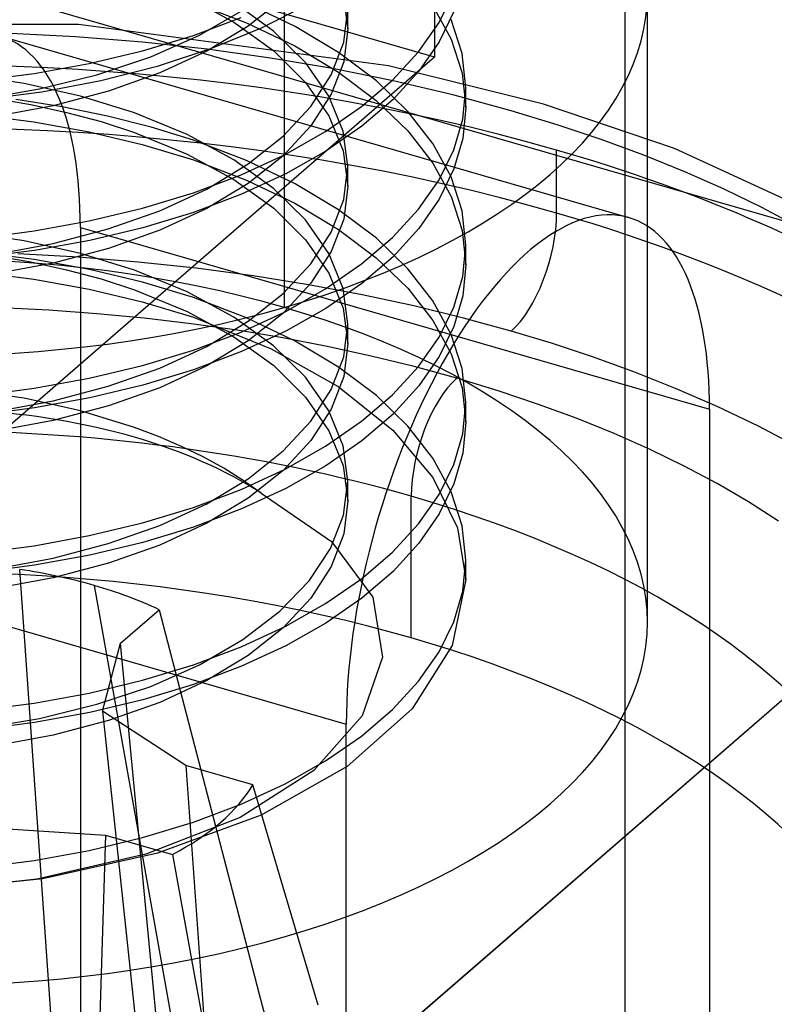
# Model space of a CAD drawing. Header units: millimetres. Extents: x -90 to 88, y -53 to 62.
# Tile 68 of 74: x 60.39 to 62.47, y -9.23 to -6.52. Entities that reach past the tile are written whole.
import ezdxf

# ---------------------------------------------------------------- set-up
doc = ezdxf.new("R2010")
doc.units = ezdxf.units.MM
doc.layers.add('MAIN-1', color=7, linetype='Continuous')
doc.layers.add('MAIN-2', color=7, linetype='Continuous')

msp = doc.modelspace()

# ---------------------------------------------------------------- linework, layer by layer
at = {"layer": 'MAIN-1'}
for p, q in [((88.3849, 14.034), (42.3849, -25.8032)), ((61.5349, -0.5586), (61.5349, -6.6207)), ((56.5849, -13.5056), (70.5849, -1.3813)), ((61.5349, -6.6207), (59.1349, -5.9279)), ((61.5349, -6.6207), (59.1349, -8.6992))]:
    msp.add_line(p, q, dxfattribs=at)
at = {"layer": 'MAIN-2'}
for p, q in [((75.1936, -10.7369), (-32.1936, 20.2631)), ((61.1208, -5.5774), (61.1208, -7.3095)), ((62.0596, -17.049), (62.0596, -5.7907)), ((61.2828, -6.4452), (61.2959, -6.5426)), ((61.5473, -6.5251), (61.5879, -6.4423)), ((62.1208, -8.1755), (62.1208, -6.4435)), ((60.8541, -6.4542), (60.9825, -6.5241)), ((60.8708, -6.4705), (61.0168, -6.5261)), ((61.0914, -6.5492), (60.9823, -6.4702)), ((61.1508, -6.5362), (61.0173, -6.4722)), ((61.118, -6.4592), (61.0218, -6.5355)), ((60.8881, -6.5605), (61.0073, -6.4911)), ((61.1811, -6.4785), (61.056, -6.542)), ((61.2847, -6.5791), (61.2961, -6.4883)), ((61.2961, -6.5427), (61.2961, -6.4886)), ((61.5302, -6.479), (61.5803, -6.5708)), ((61.5881, -6.4954), (61.5475, -6.5785)), ((60.5544, -6.531), (59.717, -6.5291)), ((60.8707, -6.5607), (61.0023, -6.5113)), ((60.9825, -6.5241), (61.092, -6.6034)), ((61.0168, -6.5261), (61.1499, -6.5898)), ((61.4908, -6.606), (61.5473, -6.5251)), ((61.6108, -6.611), (61.5807, -6.5174)), ((60.5464, -6.5645), (60.3497, -6.5544)), ((61.4082, -6.6445), (60.5544, -6.531)), ((61.0218, -6.5355), (60.908, -6.6043)), ((61.056, -6.542), (60.9182, -6.5982)), ((61.1791, -6.6356), (61.0914, -6.5492)), ((61.2703, -6.6077), (61.1508, -6.5362)), ((61.2959, -6.5426), (61.2847, -6.6333)), ((60.3369, -6.562), (62.069, -7.062)), ((60.7311, -6.5794), (60.5464, -6.5645)), ((60.7307, -6.6032), (60.8707, -6.5607)), ((60.9086, -6.5988), (60.7311, -6.5794)), ((60.7534, -6.6201), (60.8881, -6.5605)), ((61.2505, -6.669), (61.2847, -6.5791)), ((61.5475, -6.5785), (61.4913, -6.6594)), ((61.5803, -6.5708), (61.6105, -6.6644)), ((60.5842, -6.6383), (60.7307, -6.6032)), ((60.9182, -6.5982), (60.7707, -6.6461)), ((60.908, -6.6043), (60.7789, -6.6642)), ((61.0828, -6.6231), (60.9086, -6.5988)), ((61.092, -6.6034), (61.1797, -6.6903)), ((61.1499, -6.5898), (61.2699, -6.6615)), ((61.3745, -6.6861), (61.2703, -6.6077)), ((61.4194, -6.6836), (61.4908, -6.606)), ((61.6208, -6.7054), (61.6108, -6.611)), ((60.6053, -6.6695), (60.7534, -6.6201)), ((61.2536, -6.6522), (61.0828, -6.6231)), ((61.2436, -6.728), (61.1791, -6.6356)), ((61.2847, -6.6333), (61.2506, -6.7229)), ((60.4327, -6.6659), (60.5842, -6.6383)), ((60.7707, -6.6461), (60.6157, -6.6856)), ((60.7789, -6.6642), (60.6372, -6.7142)), ((61.4211, -6.686), (61.2536, -6.6522)), ((61.2699, -6.6615), (61.3741, -6.7398)), ((61.8348, -6.7503), (61.4082, -6.6445)), ((61.4913, -6.6594), (61.4204, -6.7368)), ((61.6105, -6.6644), (61.6207, -6.7591)), ((60.4046, -6.6935), (60.2431, -6.6694)), ((60.277, -6.6857), (60.4327, -6.6659)), ((60.4474, -6.7082), (60.6053, -6.6695)), ((60.6157, -6.6856), (60.4533, -6.7168)), ((61.1797, -6.6903), (61.2439, -6.7825)), ((61.1945, -6.756), (61.2505, -6.669)), ((61.3338, -6.7568), (61.4194, -6.6836)), ((61.4615, -6.7699), (61.3745, -6.6861)), ((61.5851, -6.7247), (61.4211, -6.686)), ((60.2831, -6.7358), (60.4474, -6.7082)), ((60.4533, -6.7168), (60.287, -6.7388)), ((60.5604, -6.7283), (60.4046, -6.6935)), ((60.6372, -6.7142), (60.4851, -6.7543)), ((61.6125, -6.7909), (61.6208, -6.7054)), ((61.6208, -6.7592), (61.6208, -6.7051)), ((60.323, -6.7342), (60.4232, -6.7513)), ((60.5097, -6.7572), (60.3817, -6.7369)), ((60.7084, -6.7735), (60.5604, -6.7283)), ((61.2506, -6.7229), (61.1946, -6.8099)), ((61.2829, -6.8242), (61.2436, -6.728)), ((61.4204, -6.7368), (61.3347, -6.8103)), ((61.3741, -6.7398), (61.4609, -6.8234)), ((61.7458, -6.7682), (61.5851, -6.7247)), ((60.4851, -6.7543), (60.3252, -6.784)), ((60.4232, -6.7513), (60.5213, -6.7726)), ((60.6342, -6.7828), (60.5097, -6.7572)), ((60.5213, -6.7726), (60.6166, -6.7981)), ((60.854, -6.8332), (60.7084, -6.7735)), ((61.1178, -6.8383), (61.1945, -6.756)), ((61.2349, -6.8253), (61.3338, -6.7568)), ((61.5305, -6.8583), (61.4615, -6.7699)), ((61.6207, -6.7591), (61.6126, -6.8442)), ((61.8719, -6.8065), (61.7458, -6.7682)), ((62.195, -6.8718), (61.8348, -6.7503)), ((60.2768, -6.7785), (60.432, -6.7982)), ((60.432, -6.7982), (60.5835, -6.8257)), ((60.6166, -6.7981), (60.7084, -6.8277)), ((60.7545, -6.8135), (60.6342, -6.7828)), ((61.2439, -6.7825), (61.2828, -6.8782)), ((61.5879, -6.8753), (61.6125, -6.7909)), ((60.5835, -6.8257), (60.7301, -6.8609)), ((60.7084, -6.8277), (60.8541, -6.8872)), ((60.8708, -6.8494), (60.7545, -6.8135)), ((61.1946, -6.8099), (61.118, -6.8922)), ((61.1239, -6.8881), (61.2349, -6.8253)), ((61.3347, -6.8103), (61.2358, -6.8789)), ((61.2961, -6.9213), (61.2829, -6.8242)), ((61.4609, -6.8234), (61.5302, -6.912)), ((61.9936, -6.8473), (61.8719, -6.8065)), ((60.9823, -6.9032), (60.854, -6.8332)), ((61.0173, -6.9052), (60.8708, -6.8494)), ((61.0213, -6.9146), (61.1178, -6.8383)), ((61.6126, -6.8442), (61.5881, -6.9284)), ((62.1109, -6.8905), (61.9936, -6.8473)), ((60.7301, -6.8609), (60.8708, -6.9035)), ((61.2358, -6.8789), (61.1253, -6.9415)), ((61.2828, -6.8782), (61.2959, -6.9756)), ((61.5807, -6.9504), (61.5305, -6.8583)), ((61.5473, -6.9581), (61.5879, -6.8753)), ((61.8708, -7.0497), (61.8708, -6.8765)), ((62.6493, -7.0816), (62.195, -6.8718)), ((60.8541, -6.8872), (60.9825, -6.9571)), ((60.8708, -6.9035), (61.0168, -6.9591)), ((61.0914, -6.9822), (60.9823, -6.9032)), ((61.0023, -6.9443), (61.1239, -6.8881)), ((61.1508, -6.9692), (61.0173, -6.9052)), ((61.118, -6.8922), (61.0218, -6.9685)), ((62.2237, -6.9361), (62.1109, -6.8905)), ((60.9074, -6.9835), (61.0213, -6.9146)), ((61.2847, -7.0122), (61.2961, -6.9213)), ((61.2961, -6.9757), (61.2961, -6.9216)), ((61.5302, -6.912), (61.5803, -7.0038)), ((61.5881, -6.9284), (61.5475, -7.0116)), ((62.3321, -6.9842), (62.2237, -6.9361)), ((60.8707, -6.9937), (61.0023, -6.9443)), ((60.9825, -6.9571), (61.092, -7.0364)), ((61.1253, -6.9415), (61.0035, -6.9979)), ((61.0168, -6.9591), (61.1499, -7.0228)), ((61.4908, -7.039), (61.5473, -6.9581)), ((61.6108, -7.044), (61.5807, -6.9504)), ((60.7786, -7.0432), (60.9074, -6.9835)), ((61.0218, -6.9685), (60.908, -7.0373)), ((61.1791, -7.0686), (61.0914, -6.9822)), ((61.2703, -7.0407), (61.1508, -6.9692)), ((61.2959, -6.9756), (61.2847, -7.0663)), ((62.4361, -7.0347), (62.3321, -6.9842)), ((60.7307, -7.0362), (60.8707, -6.9937)), ((61.0035, -6.9979), (60.8714, -7.0477)), ((61.2505, -7.102), (61.2847, -7.0122)), ((61.5475, -7.0116), (61.4913, -7.0924)), ((61.5803, -7.0038), (61.6105, -7.0974)), ((60.5842, -7.0713), (60.7307, -7.0362)), ((60.6365, -7.0932), (60.7786, -7.0432)), ((60.908, -7.0373), (60.7789, -7.0972)), ((61.092, -7.0364), (61.1797, -7.1233)), ((61.1499, -7.0228), (61.2699, -7.0946)), ((61.3745, -7.1191), (61.2703, -7.0407)), ((61.4194, -7.1166), (61.4908, -7.039)), ((61.6208, -7.1384), (61.6108, -7.044)), ((62.5356, -7.0877), (62.4361, -7.0347)), ((60.4327, -7.0989), (60.5842, -7.0713)), ((60.8714, -7.0477), (60.7318, -7.09)), ((61.2436, -7.161), (61.1791, -7.0686)), ((61.2847, -7.0663), (61.2506, -7.1559)), ((60.4845, -7.1333), (60.6365, -7.0932)), ((60.5596, -7.0897), (60.5596, -18.3481)), ((60.5596, -7.0897), (62.2917, -7.5897)), ((60.7318, -7.09), (60.5857, -7.1252)), ((60.7789, -7.0972), (60.6372, -7.1472)), ((61.2699, -7.0946), (61.3741, -7.1728)), ((61.4913, -7.0924), (61.4204, -7.1698)), ((61.6105, -7.0974), (61.6207, -7.1921)), ((60.4046, -7.1265), (60.2431, -7.1024)), ((60.277, -7.1188), (60.4327, -7.0989)), ((60.5857, -7.1252), (60.4333, -7.153)), ((61.1797, -7.1233), (61.2439, -7.2155)), ((61.1945, -7.189), (61.2505, -7.102)), ((61.3338, -7.1898), (61.4194, -7.1166)), ((61.4615, -7.2029), (61.3745, -7.1191)), ((60.4333, -7.153), (60.2781, -7.1727)), ((60.3257, -7.1628), (60.4845, -7.1333)), ((60.5604, -7.1613), (60.4046, -7.1265)), ((60.6372, -7.1472), (60.4851, -7.1873)), ((61.6125, -7.2239), (61.6208, -7.1384)), ((61.6208, -7.1922), (61.6208, -7.1381)), ((60.4327, -7.1773), (60.2773, -7.1575)), ((60.323, -7.1672), (60.4232, -7.1843)), ((60.5544, -7.1713), (60.3876, -7.1622)), ((60.5846, -7.2049), (60.4327, -7.1773)), ((60.7184, -7.1844), (60.5544, -7.1713)), ((60.7084, -7.2065), (60.5604, -7.1613)), ((61.2506, -7.1559), (61.1946, -7.2429)), ((61.2829, -7.2572), (61.2436, -7.161)), ((61.4204, -7.1698), (61.3347, -7.2433)), ((61.3741, -7.1728), (61.4609, -7.2564)), ((60.4851, -7.1873), (60.3252, -7.217)), ((60.4232, -7.1843), (60.5213, -7.2056)), ((60.5213, -7.2056), (60.6166, -7.2311)), ((60.7306, -7.2399), (60.5846, -7.2049)), ((60.854, -7.2662), (60.7084, -7.2065)), ((60.8789, -7.2016), (60.7184, -7.1844)), ((61.0356, -7.2224), (60.8789, -7.2016)), ((61.1178, -7.2713), (61.1945, -7.189)), ((61.2349, -7.2583), (61.3338, -7.1898)), ((61.5305, -7.2913), (61.4615, -7.2029)), ((61.6207, -7.1921), (61.6126, -7.2772)), ((60.2768, -7.2115), (60.432, -7.2312)), ((60.432, -7.2312), (60.5835, -7.2587)), ((60.6166, -7.2311), (60.7084, -7.2607)), ((61.1878, -7.2468), (61.0356, -7.2224)), ((61.2439, -7.2155), (61.2828, -7.3112)), ((61.5879, -7.3083), (61.6125, -7.2239)), ((60.5835, -7.2587), (60.7301, -7.2939)), ((60.7084, -7.2607), (60.8541, -7.3202)), ((60.8708, -7.2824), (60.7306, -7.2399)), ((61.1946, -7.2429), (61.118, -7.3252)), ((61.1239, -7.3211), (61.2349, -7.2583)), ((61.3353, -7.2745), (61.1878, -7.2468)), ((61.3347, -7.2433), (61.2358, -7.312)), ((61.2961, -7.3543), (61.2829, -7.2572)), ((61.4609, -7.2564), (61.5302, -7.345)), ((60.9823, -7.3362), (60.854, -7.2662)), ((61.0173, -7.3382), (60.8708, -7.2824)), ((61.0213, -7.3476), (61.1178, -7.2713)), ((61.4776, -7.3051), (61.3353, -7.2745)), ((61.6126, -7.2772), (61.5881, -7.3615)), ((60.4728, -7.3173), (60.3406, -7.3107)), ((60.7301, -7.2939), (60.8708, -7.3366)), ((61.2358, -7.312), (61.1253, -7.3746)), ((61.2828, -7.3112), (61.2959, -7.4086)), ((61.6145, -7.3385), (61.4776, -7.3051)), ((61.5807, -7.3834), (61.5305, -7.2913)), ((61.5473, -7.3911), (61.5879, -7.3083)), ((60.6048, -7.3267), (60.4728, -7.3173)), ((60.7356, -7.3391), (60.6048, -7.3267)), ((60.8647, -7.3543), (60.7356, -7.3391)), ((60.8541, -7.3202), (60.9825, -7.3901)), ((60.8708, -7.3366), (61.085, -7.4229)), ((61.0914, -7.4152), (60.9823, -7.3362)), ((61.0023, -7.3773), (61.1239, -7.3211)), ((61.1508, -7.4022), (61.0173, -7.3382)), ((61.118, -7.3252), (61.0218, -7.4015)), ((61.7458, -7.3744), (61.6145, -7.3385)), ((60.9918, -7.3723), (60.8647, -7.3543)), ((60.9074, -7.4165), (61.0213, -7.3476)), ((61.2847, -7.4452), (61.2961, -7.3543)), ((61.2961, -7.4087), (61.2961, -7.3546)), ((61.5302, -7.345), (61.5803, -7.4368)), ((61.5881, -7.3615), (61.5475, -7.4446)), ((60.8707, -7.4268), (61.0023, -7.3773)), ((60.9825, -7.3901), (61.092, -7.4694)), ((61.1167, -7.3931), (60.9918, -7.3723)), ((61.1253, -7.3746), (61.0035, -7.431)), ((61.2395, -7.4167), (61.1167, -7.3931)), ((61.4908, -7.472), (61.5473, -7.3911)), ((61.6108, -7.477), (61.5807, -7.3834)), ((61.8571, -7.4081), (61.7458, -7.3744)), ((60.7786, -7.4762), (60.9074, -7.4165)), ((61.0218, -7.4015), (60.908, -7.4703)), ((61.085, -7.4229), (61.2697, -7.5274)), ((61.1791, -7.5017), (61.0914, -7.4152)), ((61.2703, -7.4737), (61.1508, -7.4022)), ((61.3603, -7.4431), (61.2395, -7.4167)), ((61.2959, -7.4086), (61.2847, -7.4993)), ((61.9698, -7.4453), (61.8571, -7.4081)), ((60.7307, -7.4692), (60.8707, -7.4268)), ((61.0035, -7.431), (60.8714, -7.4807)), ((61.2505, -7.535), (61.2847, -7.4452)), ((61.4791, -7.4723), (61.3603, -7.4431)), ((61.5475, -7.4446), (61.4913, -7.5254)), ((61.5803, -7.4368), (61.6105, -7.5304)), ((62.0836, -7.4866), (61.9698, -7.4453)), ((60.5842, -7.5043), (60.7307, -7.4692)), ((60.6365, -7.5262), (60.7786, -7.4762)), ((60.908, -7.4703), (60.7789, -7.5302)), ((61.092, -7.4694), (61.1797, -7.5563)), ((61.3745, -7.5521), (61.2703, -7.4737)), ((61.4194, -7.5496), (61.4908, -7.472)), ((61.5958, -7.5043), (61.4791, -7.4723)), ((61.6208, -7.5714), (61.6108, -7.477)), ((60.4327, -7.5319), (60.5842, -7.5043)), ((60.8714, -7.4807), (60.7318, -7.5231)), ((61.2436, -7.594), (61.1791, -7.5017)), ((61.2847, -7.4993), (61.2506, -7.5889)), ((61.7103, -7.5391), (61.5958, -7.5043)), ((62.1981, -7.532), (62.0836, -7.4866)), ((60.277, -7.5518), (60.4327, -7.5319)), ((60.4845, -7.5663), (60.6365, -7.5262)), ((60.7318, -7.5231), (60.5857, -7.5582)), ((60.7789, -7.5302), (60.6372, -7.5802)), ((61.2697, -7.5274), (61.4197, -7.6468)), ((61.4913, -7.5254), (61.4204, -7.6028)), ((61.6105, -7.5304), (61.6207, -7.6251)), ((62.3126, -7.5819), (62.1981, -7.532)), ((60.4046, -7.5595), (60.2431, -7.5354)), ((60.5604, -7.5943), (60.4046, -7.5595)), ((60.5857, -7.5582), (60.4333, -7.586)), ((61.1797, -7.5563), (61.2439, -7.6485)), ((61.1945, -7.622), (61.2505, -7.535)), ((61.3338, -7.6228), (61.4194, -7.5496)), ((61.4615, -7.6359), (61.3745, -7.5521)), ((61.8208, -7.5761), (61.7103, -7.5391)), ((60.4333, -7.586), (60.2781, -7.6058)), ((60.3257, -7.5959), (60.4845, -7.5663)), ((60.6372, -7.5802), (60.4851, -7.6203)), ((61.6125, -7.6569), (61.6208, -7.5714)), ((61.6208, -7.6252), (61.6208, -7.5711)), ((61.9272, -7.6153), (61.8208, -7.5761)), ((62.4265, -7.6365), (62.3126, -7.5819)), ((60.7084, -7.6396), (60.5604, -7.5943)), ((61.2506, -7.5889), (61.1946, -7.6759)), ((61.2829, -7.6902), (61.2436, -7.594)), ((61.4204, -7.6028), (61.3347, -7.6763)), ((62.2917, -7.5897), (62.2917, -10.5296)), ((60.4851, -7.6203), (60.3252, -7.65)), ((60.775, -7.6646), (60.7084, -7.6396)), ((61.1178, -7.7043), (61.1945, -7.622)), ((61.2349, -7.6913), (61.3338, -7.6228)), ((61.5305, -7.7243), (61.4615, -7.6359)), ((61.6207, -7.6251), (61.6126, -7.7102)), ((62.0297, -7.6567), (61.9272, -7.6153)), ((62.539, -7.6961), (62.4265, -7.6365)), ((60.8383, -7.6917), (60.775, -7.6646)), ((61.2439, -7.6485), (61.2828, -7.7442)), ((61.4197, -7.6468), (61.5301, -7.7778)), ((61.5879, -7.7413), (61.6125, -7.6569)), ((62.1281, -7.7004), (62.0297, -7.6567)), ((60.8982, -7.7208), (60.8383, -7.6917)), ((61.1946, -7.6759), (61.118, -7.7582)), ((61.1239, -7.7541), (61.2349, -7.6913)), ((61.3347, -7.6763), (61.2358, -7.745)), ((61.2961, -7.7873), (61.2829, -7.6902)), ((60.9548, -7.7521), (60.8982, -7.7208)), ((61.0213, -7.7807), (61.1178, -7.7043)), ((61.6126, -7.7102), (61.5881, -7.7945)), ((62.2224, -7.7462), (62.1281, -7.7004)), ((61.2358, -7.745), (61.1253, -7.8076)), ((61.2828, -7.7442), (61.2959, -7.8416)), ((61.5807, -7.8164), (61.5305, -7.7243)), ((61.5473, -7.8241), (61.5879, -7.7413)), ((62.3128, -7.7943), (62.2224, -7.7462)), ((61.0078, -7.7853), (60.9548, -7.7521)), ((61.0023, -7.8104), (61.1239, -7.7541)), ((61.118, -7.7582), (61.0218, -7.8345)), ((60.9074, -7.8495), (61.0213, -7.7807)), ((61.0572, -7.8204), (61.0078, -7.7853)), ((61.2841, -7.8806), (61.2961, -7.7873)), ((61.2961, -7.8417), (61.2961, -7.7876)), ((61.5301, -7.7778), (61.598, -7.916)), ((61.5881, -7.7945), (61.5475, -7.8776)), ((62.3991, -7.8446), (62.3128, -7.7943)), ((60.8707, -7.8598), (61.0023, -7.8104)), ((61.1253, -7.8076), (61.0035, -7.864)), ((61.0572, -7.8204), (61.2512, -7.9533)), ((61.4708, -8.2188), (61.4708, -7.8291)), ((61.4908, -7.9051), (61.5473, -7.8241)), ((61.6108, -7.91), (61.5807, -7.8164)), ((60.7786, -7.9092), (60.9074, -7.8495)), ((61.0218, -7.8345), (60.908, -7.9034)), ((61.2959, -7.8416), (61.2847, -7.9323)), ((62.4814, -7.8971), (62.3991, -7.8446)), ((60.7307, -7.9022), (60.8707, -7.8598)), ((61.0035, -7.864), (60.8714, -7.9137)), ((61.2481, -7.9727), (61.2841, -7.8806)), ((61.5475, -7.8776), (61.4913, -7.9584)), ((60.5842, -7.9374), (60.7307, -7.9022)), ((60.6365, -7.9593), (60.7786, -7.9092)), ((60.908, -7.9034), (60.7789, -7.9632)), ((61.4194, -7.9826), (61.4908, -7.9051)), ((61.6208, -8.0044), (61.6108, -7.91)), ((60.4327, -7.965), (60.5842, -7.9374)), ((60.8714, -7.9137), (60.7318, -7.9561)), ((61.2847, -7.9323), (61.2506, -8.0219)), ((61.598, -7.916), (61.6208, -8.0577)), ((59.5596, -7.9558), (61.2917, -8.4558)), ((60.277, -7.9848), (60.4327, -7.965)), ((60.4845, -7.9993), (60.6365, -7.9593)), ((60.7318, -7.9561), (60.5857, -7.9912)), ((60.7789, -7.9632), (60.6372, -8.0132)), ((61.2512, -7.9533), (61.3645, -8.1071)), ((61.4913, -7.9584), (61.4204, -8.0358)), ((60.5857, -7.9912), (60.4333, -8.019)), ((61.1892, -8.0617), (61.2481, -7.9727)), ((61.3338, -8.0558), (61.4194, -7.9826)), ((60.4333, -8.019), (60.2781, -8.0388)), ((60.3257, -8.0289), (60.4845, -7.9993)), ((60.6372, -8.0132), (60.4851, -8.0533)), ((61.6125, -8.0899), (61.6208, -8.0044)), ((61.6208, -8.0582), (61.6208, -8.0041)), ((60.4101, -8.2799), (60.3926, -8.0304)), ((61.2506, -8.0219), (61.1946, -8.109)), ((61.4204, -8.0358), (61.3347, -8.1093)), ((60.4851, -8.0533), (60.3252, -8.0831)), ((61.1085, -8.1456), (61.1892, -8.0617)), ((61.2349, -8.1243), (61.3338, -8.0558)), ((61.6208, -8.0577), (61.5836, -8.2393)), ((60.5975, -8.0745), (60.8708, -9.6045)), ((61.5879, -8.1744), (61.6125, -8.0899)), ((61.1946, -8.109), (61.118, -8.1913)), ((61.1239, -8.1871), (61.2349, -8.1243)), ((61.3347, -8.1093), (61.2358, -8.178)), ((61.3645, -8.1071), (61.3915, -8.2717)), ((60.6699, -8.2333), (60.7763, -8.1411)), ((60.7763, -8.1411), (60.8453, -8.4055)), ((61.0073, -8.2232), (61.1085, -8.1456)), ((61.2358, -8.178), (61.1253, -8.2406)), ((61.5473, -8.2571), (61.5879, -8.1744)), ((61.0023, -8.2434), (61.1239, -8.1871)), ((61.118, -8.1913), (61.0218, -8.2675)), ((60.6207, -8.4203), (60.6699, -8.2333)), ((60.8422, -10.0292), (60.6699, -8.2333)), ((60.8881, -8.2926), (61.0073, -8.2232)), ((60.8707, -8.2928), (61.0023, -8.2434)), ((61.1253, -8.2406), (61.0035, -8.297)), ((61.5836, -8.2393), (61.4727, -8.4139)), ((61.4908, -8.3381), (61.5473, -8.2571)), ((60.4276, -8.5295), (60.4101, -8.2799)), ((61.0218, -8.2675), (60.908, -8.3364)), ((61.3915, -8.2717), (61.3359, -8.4335)), ((60.7307, -8.3352), (60.8707, -8.2928)), ((60.7534, -8.3521), (60.8881, -8.2926)), ((61.0035, -8.297), (60.8714, -8.3467)), ((60.5842, -8.3704), (60.7307, -8.3352)), ((60.908, -8.3364), (60.7789, -8.3962)), ((61.4194, -8.4157), (61.4908, -8.3381)), ((60.4327, -8.398), (60.5842, -8.3704)), ((60.6053, -8.4015), (60.7534, -8.3521)), ((60.8714, -8.3467), (60.7318, -8.3891)), ((60.277, -8.4178), (60.4327, -8.398)), ((60.7318, -8.3891), (60.5857, -8.4242)), ((60.7789, -8.3962), (60.6372, -8.4462)), ((60.5857, -8.4242), (60.4333, -8.452)), ((60.4474, -8.4403), (60.6053, -8.4015)), ((60.6207, -8.4203), (60.8073, -10.162)), ((60.8504, -8.57), (60.6207, -8.4203)), ((60.8453, -8.4055), (60.9143, -8.67)), ((61.4727, -8.4139), (61.2942, -8.5722)), ((61.3339, -8.4889), (61.4194, -8.4157)), ((60.4333, -8.452), (60.2781, -8.4718)), ((60.2831, -8.4678), (60.4474, -8.4403)), ((60.6372, -8.4462), (60.4851, -8.4863)), ((61.3359, -8.4335), (61.2024, -8.5838)), ((61.2917, -11.1615), (61.2917, -8.4558)), ((60.4851, -8.4863), (60.3252, -8.5161)), ((61.2349, -8.5573), (61.3339, -8.4889)), ((60.445, -8.7791), (60.4276, -8.5295)), ((61.1239, -8.6201), (61.2349, -8.5573)), ((61.0346, -8.6232), (60.8504, -8.57)), ((60.8504, -8.57), (60.9703, -10.2683)), ((61.2024, -8.5838), (60.9997, -8.7131)), ((61.2942, -8.5722), (61.057, -8.7066)), ((61.0023, -8.6764), (61.1239, -8.6201)), ((61.1244, -8.9264), (61.0346, -8.6232)), ((60.9143, -8.67), (60.9833, -8.9344)), ((60.8707, -8.7258), (61.0023, -8.6764)), ((60.9997, -8.7131), (60.7395, -8.8141)), ((61.057, -8.7066), (60.7722, -8.8109)), ((60.2547, -8.7372), (60.6288, -8.7618)), ((60.7307, -8.7682), (60.8707, -8.7258)), ((60.6288, -8.7618), (60.5703, -10.6147)), ((60.5842, -8.8034), (60.7307, -8.7682)), ((60.6288, -8.7618), (60.8131, -8.815)), ((60.4327, -8.831), (60.5842, -8.8034)), ((60.4624, -9.0287), (60.445, -8.7791)), ((60.277, -8.8508), (60.4327, -8.831)), ((60.7395, -8.8141), (60.4402, -8.8828)), ((60.7722, -8.8109), (60.456, -8.8815)), ((60.8131, -8.815), (60.8732, -9.144)), ((60.4402, -8.8828), (60.1187, -8.9165)), ((60.456, -8.8815), (60.1227, -8.9164)), ((60.9833, -8.9344), (61.0522, -9.1989)), ((61.2142, -9.2295), (61.1244, -8.9264)), ((60.4799, -9.2783), (60.4624, -9.0287)), ((60.8732, -9.144), (60.9332, -9.4729)), ((61.0522, -9.1989), (61.1212, -9.4634))]:
    msp.add_line(p, q, dxfattribs=at)
for centre, major_axis, ratio, start_param, end_param in [((60.1208, -6.4435), (-2, 0), 0.5, 1.047198, 3.141624), ((60.1208, -8.5652), (3.5, 0), 0.5, 1.047198, 4.18879), ((60.1208, -8.392), (3.5, 0), 0.5, 1.047198, 2.617994), ((60.0596, -7.5228), (0.2774, 0.9608), 0.433013, -0.982794, 0.000007), ((60.1208, -8.392), (3.5, 0), 0.5, -0.523599, 1.047198), ((61.7917, -8.0228), (0.2774, 0.9608), 0.433013, 0.000007, 2.158799), ((60.1208, -8.5652), (3.5, 0), 0.5, -2.094395, 1.047198), ((61.7458, -7.1579), (-0.0693, -0.2402), 0.433013, 0.588003, 2.158799), ((61.7917, -8.0228), (0.2774, 0.9608), 0.433013, -0.982794, 0.000007), ((60.1208, -8.1755), (-2, 0), 0.5, -2.094395, 0.000031), ((60.1208, -8.1755), (-2, 0), 0.5, -3.141561, -2.094395), ((60.1208, -8.9982), (-2.7, 0), 0.5, -2.094395, 1.047198), ((61.5958, -7.7209), (-0.0693, -0.2402), 0.433013, -2.55359, -0.982794), ((60.1208, -8.1755), (-1.1752, 0), 0.5, -2.094395, -1.696124), ((60.1208, -8.1755), (-1.1752, 0), 0.5, -2.492702, -2.094395), ((60.1208, -8.9982), (-2.7, 0), 0.5, 1.047198, 4.18879), ((60.1208, -9.388), (2.7, 0), 0.5, 1.047198, 2.617994), ((60.1208, -8.4873), (-0.9534, 0), 0.5, -2.094395, -1.859897), ((60.1208, -8.4873), (-0.9534, 0), 0.5, -2.328893, -2.094395), ((60.1208, -8.1755), (-2, 0), 0.5, 1.047198, 3.141624), ((60.1208, -9.388), (2.7, 0), 0.5, -0.523599, 1.047198), ((60.1208, -8.4873), (-0.9534, 0), 0.5, 2.383496, 2.852492)]:
    msp.add_ellipse(centre, major_axis=major_axis, ratio=ratio, start_param=start_param, end_param=end_param, dxfattribs=at)

doc.saveas('drawing.dxf')
